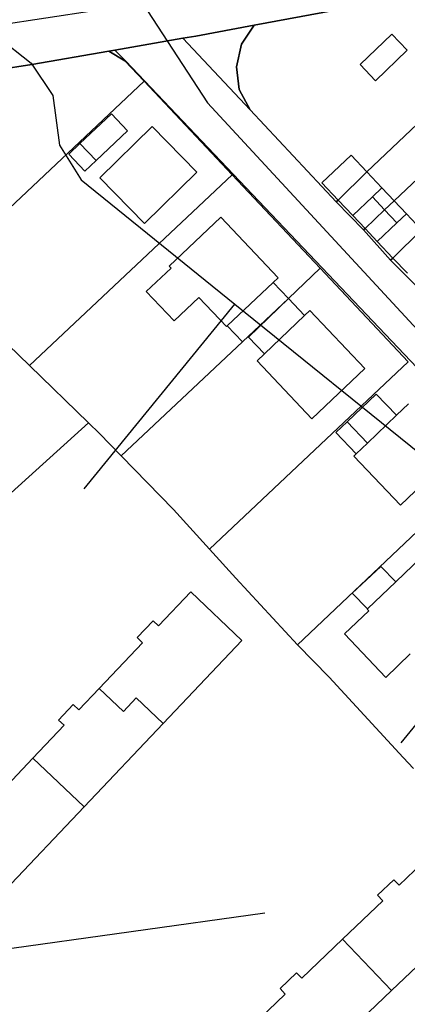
# Model space of a CAD drawing. Extents: x 577960 to 582939, y 6017202 to 6023066.
# Tile 46 of 217: x 578437 to 578488, y 6020586 to 6020717. Entities that reach past the tile are written whole.
import ezdxf

# ---------------------------------------------------------------- set-up
doc = ezdxf.new("R2010")
doc.units = 0
doc.header["$MEASUREMENT"] = 0
doc.linetypes.add('D', pattern=[0])
for name, color, linetype in [('LI__FLUR', 7, 'D'), ('LI__GEB', 7, 'Continuous'), ('LI__STRASSE', 7, 'Continuous')]:
    doc.layers.add(name, color=color, linetype=linetype)

msp = doc.modelspace()

# ---------------------------------------------------------------- linework, layer by layer
at = {"layer": 'LI__FLUR', "color": 8, "linetype": 'D', "true_color": 0x808080}
for p, q in [((578467.728, 6020715.972), (578493.489, 6020720.76)), ((578493.489, 6020720.76), (578467.728, 6020715.972)), ((578467.728, 6020715.972), (578460.011, 6020714.533)), ((578460.011, 6020714.533), (578467.728, 6020715.972)), ((578466.069, 6020713.453), (578467.728, 6020715.972)), ((578467.728, 6020715.972), (578466.069, 6020713.453)), ((578449.295, 6020712.684), (578458.302, 6020714.243)), ((578458.302, 6020714.243), (578449.295, 6020712.684)), ((578460.011, 6020714.533), (578458.302, 6020714.243)), ((578458.302, 6020714.243), (578460.011, 6020714.533)), ((578458.302, 6020714.243), (578467.209, 6020704.786)), ((578467.209, 6020704.786), (578458.302, 6020714.243)), ((578465.399, 6020710.484), (578466.069, 6020713.453)), ((578466.069, 6020713.453), (578465.399, 6020710.484)), ((578448.506, 6020712.554), (578438.329, 6020710.794)), ((578438.329, 6020710.794), (578448.506, 6020712.554)), ((578449.295, 6020712.684), (578448.506, 6020712.554)), ((578448.506, 6020712.554), (578449.295, 6020712.684)), ((578450.635, 6020711.254), (578448.506, 6020712.554)), ((578448.506, 6020712.554), (578450.635, 6020711.254)), ((578450.705, 6020711.254), (578449.295, 6020712.684)), ((578449.295, 6020712.684), (578450.705, 6020711.254)), ((578438.329, 6020710.794), (578417.547, 6020707.496)), ((578417.547, 6020707.496), (578438.329, 6020710.794)), ((578453.184, 6020708.555), (578450.635, 6020711.254)), ((578450.635, 6020711.254), (578453.184, 6020708.555)), ((578495.999, 6020663.551), (578450.705, 6020711.254)), ((578450.705, 6020711.254), (578495.999, 6020663.551)), ((578465.769, 6020707.475), (578465.399, 6020710.484)), ((578465.399, 6020710.484), (578465.769, 6020707.475)), ((578453.184, 6020708.555), (578425.335, 6020682.315)), ((578425.335, 6020682.315), (578453.184, 6020708.555)), ((578464.82, 6020696.189), (578453.184, 6020708.555)), ((578453.184, 6020708.555), (578464.82, 6020696.189)), ((578467.209, 6020704.786), (578465.769, 6020707.475)), ((578465.769, 6020707.475), (578467.209, 6020704.786)), ((578478.581, 6020692.595), (578467.209, 6020704.786)), ((578467.209, 6020704.786), (578478.581, 6020692.595)), ((578491.82, 6020705.286), (578482.633, 6020696.569)), ((578482.633, 6020696.569), (578491.82, 6020705.286)), ((578486.252, 6020692.741), (578495.478, 6020701.497)), ((578495.478, 6020701.497), (578486.252, 6020692.741)), ((578482.633, 6020696.569), (578478.84, 6020692.842)), ((578478.84, 6020692.842), (578482.633, 6020696.569)), ((578464.82, 6020696.189), (578438.02, 6020670.929)), ((578438.02, 6020670.929), (578464.82, 6020696.189)), ((578476.466, 6020683.824), (578464.82, 6020696.189)), ((578464.82, 6020696.189), (578476.466, 6020683.824)), ((578478.84, 6020692.842), (578478.581, 6020692.595)), ((578478.581, 6020692.595), (578478.84, 6020692.842)), ((578478.581, 6020692.595), (578482.194, 6020688.892)), ((578482.194, 6020688.892), (578478.581, 6020692.595)), ((578484.992, 6020691.551), (578486.252, 6020692.741)), ((578486.252, 6020692.741), (578484.992, 6020691.551)), ((578482.393, 6020689.082), (578484.992, 6020691.551)), ((578484.992, 6020691.551), (578482.393, 6020689.082)), ((578482.194, 6020688.892), (578482.393, 6020689.082)), ((578482.393, 6020689.082), (578482.194, 6020688.892)), ((578482.194, 6020688.892), (578485.778, 6020684.888)), ((578485.778, 6020684.888), (578482.194, 6020688.892)), ((578489.861, 6020688.912), (578486.072, 6020685.169)), ((578486.072, 6020685.169), (578489.861, 6020688.912)), ((578486.072, 6020685.169), (578485.778, 6020684.888)), ((578485.778, 6020684.888), (578486.072, 6020685.169)), ((578485.778, 6020684.888), (578489.411, 6020681.225)), ((578489.411, 6020681.225), (578485.778, 6020684.888)), ((578472.257, 6020679.795), (578476.466, 6020683.824)), ((578476.466, 6020683.824), (578472.257, 6020679.795)), ((578488.102, 6020671.448), (578476.466, 6020683.824)), ((578476.466, 6020683.824), (578488.102, 6020671.448)), ((578466.17, 6020674.058), (578472.257, 6020679.795)), ((578472.257, 6020679.795), (578466.17, 6020674.058)), ((578438.02, 6020670.929), (578431.842, 6020676.927)), ((578431.842, 6020676.927), (578438.02, 6020670.929)), ((578450.146, 6020658.993), (578466.17, 6020674.058)), ((578466.17, 6020674.058), (578450.146, 6020658.993)), ((578438.02, 6020670.929), (578445.817, 6020663.362)), ((578445.817, 6020663.362), (578438.02, 6020670.929)), ((578461.822, 6020646.658), (578488.102, 6020671.448)), ((578488.102, 6020671.448), (578461.822, 6020646.658)), ((578434.682, 6020653.276), (578445.817, 6020663.362)), ((578445.817, 6020663.362), (578434.682, 6020653.276)), ((578445.817, 6020663.362), (578447.287, 6020661.932)), ((578447.287, 6020661.932), (578445.817, 6020663.362)), ((578447.287, 6020661.932), (578450.146, 6020658.993)), ((578450.146, 6020658.993), (578447.287, 6020661.932)), ((578457.053, 6020651.916), (578450.146, 6020658.993)), ((578450.146, 6020658.993), (578457.053, 6020651.916)), ((578461.822, 6020646.658), (578457.053, 6020651.916)), ((578457.053, 6020651.916), (578461.822, 6020646.658)), ((578491.059, 6020650.666), (578473.484, 6020633.976)), ((578473.484, 6020633.976), (578491.059, 6020650.666)), ((578465.311, 6020642.799), (578461.822, 6020646.658)), ((578461.822, 6020646.658), (578465.311, 6020642.799)), ((578473.484, 6020633.976), (578465.311, 6020642.799)), ((578465.311, 6020642.799), (578473.484, 6020633.976)), ((578477.646, 6020629.704), (578473.484, 6020633.976)), ((578473.484, 6020633.976), (578477.646, 6020629.704)), ((578487.433, 6020619.078), (578477.646, 6020629.704)), ((578477.646, 6020629.704), (578487.433, 6020619.078)), ((578488.792, 6020617.608), (578487.433, 6020619.078)), ((578487.433, 6020619.078), (578488.792, 6020617.608))]:
    msp.add_line(p, q, dxfattribs=at)
at = {"layer": 'LI__GEB', "color": 5, "linetype": 'D', "true_color": 0x0000ff}
for p, q in [((578481.733, 6020710.764), (578485.952, 6020714.782)), ((578485.952, 6020714.782), (578487.981, 6020712.653)), ((578487.981, 6020712.653), (578483.763, 6020708.635)), ((578483.763, 6020708.635), (578481.733, 6020710.764)), ((578447.306, 6020695.76), (578454.224, 6020702.567)), ((578454.224, 6020702.567), (578460.162, 6020696.529)), ((578443.208, 6020698.919), (578444.687, 6020700.308)), ((578444.687, 6020700.308), (578446.816, 6020698.059)), ((578445.337, 6020696.659), (578443.208, 6020698.919)), ((578446.816, 6020698.059), (578445.337, 6020696.659)), ((578460.162, 6020696.529), (578453.244, 6020689.732)), ((578453.244, 6020689.732), (578447.306, 6020695.76)), ((578480.764, 6020690.811), (578483.373, 6020693.27)), ((578483.373, 6020693.27), (578484.992, 6020691.551)), ((578484.992, 6020691.551), (578482.393, 6020689.082)), ((578482.393, 6020689.082), (578484.992, 6020691.551)), ((578484.992, 6020691.551), (578486.622, 6020689.822)), ((578456.493, 6020684.104), (578463.33, 6020690.572)), ((578463.33, 6020690.572), (578470.908, 6020682.564)), ((578482.393, 6020689.082), (578480.764, 6020690.811)), ((578486.622, 6020689.822), (578484.013, 6020687.363)), ((578484.013, 6020687.363), (578482.393, 6020689.082)), ((578453.464, 6020680.755), (578456.733, 6020683.844)), ((578456.733, 6020683.844), (578456.493, 6020684.104)), ((578470.908, 6020682.564), (578470.228, 6020681.915)), ((578457.153, 6020676.847), (578453.464, 6020680.755)), ((578464.16, 6020676.187), (578470.228, 6020681.915)), ((578470.228, 6020681.915), (578464.16, 6020676.187)), ((578470.228, 6020681.915), (578472.257, 6020679.795)), ((578460.432, 6020679.946), (578457.153, 6020676.847)), ((578464.07, 6020676.097), (578460.432, 6020679.946)), ((578472.257, 6020679.795), (578466.17, 6020674.058)), ((578466.969, 6020674.717), (578472.257, 6020679.795)), ((578472.257, 6020679.795), (578474.407, 6020677.566)), ((578474.407, 6020677.566), (578475.086, 6020678.216)), ((578475.086, 6020678.216), (578482.364, 6020670.549)), ((578474.407, 6020677.566), (578469.109, 6020672.488)), ((578469.109, 6020672.488), (578474.407, 6020677.566)), ((578464.16, 6020676.187), (578464.07, 6020676.097)), ((578466.17, 6020674.058), (578464.16, 6020676.187)), ((578469.109, 6020672.488), (578466.969, 6020674.717)), ((578468.119, 6020671.549), (578469.109, 6020672.488)), ((578475.366, 6020663.911), (578468.119, 6020671.549)), ((578482.364, 6020670.549), (578475.366, 6020663.911)), ((578486.552, 6020664.361), (578488.152, 6020665.891)), ((578482.724, 6020660.682), (578486.552, 6020664.361)), ((578478.545, 6020662.062), (578480.035, 6020663.481)), ((578480.035, 6020663.481), (578482.724, 6020660.682)), ((578481.234, 6020659.253), (578478.545, 6020662.062)), ((578482.724, 6020660.682), (578481.234, 6020659.253)), ((578481.234, 6020659.253), (578482.724, 6020660.682)), ((578480.895, 6020658.933), (578481.234, 6020659.253)), ((578487.092, 6020652.486), (578480.895, 6020658.933)), ((578494.34, 6020659.453), (578487.092, 6020652.486)), ((578486.487, 6020642.313), (578490.901, 6020646.585)), ((578480.704, 6020640.839), (578484.466, 6020644.371)), ((578484.466, 6020644.371), (578486.487, 6020642.313)), ((578482.726, 6020638.759), (578486.487, 6020642.313)), ((578486.487, 6020642.313), (578482.726, 6020638.759)), ((578455.084, 6020636.482), (578459.343, 6020640.98)), ((578459.343, 6020640.98), (578466.09, 6020634.582)), ((578482.726, 6020638.759), (578480.704, 6020640.839)), ((578479.674, 6020635.425), (578482.888, 6020638.475)), ((578482.667, 6020638.695), (578482.726, 6020638.759)), ((578482.888, 6020638.475), (578482.667, 6020638.695)), ((578452.246, 6020634.952), (578454.365, 6020637.171)), ((578454.365, 6020637.171), (578455.084, 6020636.482)), ((578485.166, 6020629.685), (578479.674, 6020635.425)), ((578447.228, 6020628.215), (578452.975, 6020634.262)), ((578452.975, 6020634.262), (578452.246, 6020634.952)), ((578466.09, 6020634.582), (578455.684, 6020623.596)), ((578488.366, 6020632.786), (578485.166, 6020629.685)), ((578444.549, 6020625.386), (578447.228, 6020628.215)), ((578450.436, 6020625.176), (578447.228, 6020628.215)), ((578447.228, 6020628.215), (578450.436, 6020625.176)), ((578441.87, 6020624.036), (578443.809, 6020626.086)), ((578443.809, 6020626.086), (578444.549, 6020625.386)), ((578452.126, 6020626.965), (578450.436, 6020625.176)), ((578450.436, 6020625.176), (578452.126, 6020626.965)), ((578455.684, 6020623.596), (578452.126, 6020626.965)), ((578452.126, 6020626.965), (578455.684, 6020623.596)), ((578438.461, 6020618.988), (578442.599, 6020623.357)), ((578442.599, 6020623.357), (578441.87, 6020624.036)), ((578455.684, 6020623.596), (578445.239, 6020612.57)), ((578434.342, 6020614.64), (578438.461, 6020618.988)), ((578438.461, 6020618.988), (578445.239, 6020612.57)), ((578445.239, 6020612.57), (578438.461, 6020618.988)), ((578445.239, 6020612.57), (578434.803, 6020601.545)), ((578486.898, 6020602.197), (578492.317, 6020607.37)), ((578484.055, 6020600.844), (578486.217, 6020602.909)), ((578486.217, 6020602.909), (578486.898, 6020602.197)), ((578479.421, 6020595.04), (578484.744, 6020600.123)), ((578484.744, 6020600.123), (578484.055, 6020600.844)), ((578498.806, 6020600.574), (578485.902, 6020588.253)), ((578474.017, 6020589.881), (578479.421, 6020595.04)), ((578479.421, 6020595.04), (578485.902, 6020588.253)), ((578485.902, 6020588.253), (578479.421, 6020595.04)), ((578471.149, 6020588.503), (578473.338, 6020590.593)), ((578473.338, 6020590.593), (578474.017, 6020589.881)), ((578471.845, 6020587.774), (578471.149, 6020588.503)), ((578485.902, 6020588.253), (578473.202, 6020576.127)), ((578466.738, 6020582.897), (578471.845, 6020587.774))]:
    msp.add_line(p, q, dxfattribs=at)
at = {"layer": 'LI__GEB', "color": 5, "linetype": 'D', "true_color": 0x0100ff}
for p, q in [((578444.687, 6020700.308), (578448.876, 6020704.257)), ((578448.876, 6020704.257), (578450.995, 6020702.007)), ((578450.995, 6020702.007), (578446.816, 6020698.059)), ((578446.816, 6020698.059), (578444.687, 6020700.308)), ((578476.695, 6020695.13), (578480.574, 6020698.768)), ((578480.574, 6020698.768), (578482.633, 6020696.569)), ((578478.84, 6020692.842), (578482.633, 6020696.569)), ((578482.633, 6020696.569), (578478.84, 6020692.842)), ((578482.633, 6020696.569), (578484.633, 6020694.46)), ((578478.84, 6020692.842), (578476.695, 6020695.13)), ((578483.373, 6020693.27), (578484.633, 6020694.46)), ((578484.633, 6020694.46), (578483.373, 6020693.27)), ((578484.633, 6020694.46), (578486.252, 6020692.741)), ((578480.764, 6020690.811), (578478.84, 6020692.842)), ((578483.373, 6020693.27), (578480.764, 6020690.811)), ((578484.992, 6020691.551), (578483.373, 6020693.27)), ((578486.252, 6020692.741), (578484.992, 6020691.551)), ((578484.992, 6020691.551), (578486.252, 6020692.741)), ((578486.252, 6020692.741), (578487.881, 6020691.011)), ((578486.622, 6020689.822), (578484.992, 6020691.551)), ((578484.013, 6020687.363), (578486.622, 6020689.822)), ((578487.881, 6020691.011), (578486.622, 6020689.822)), ((578486.622, 6020689.822), (578487.881, 6020691.011)), ((578487.881, 6020691.011), (578489.861, 6020688.912)), ((578486.072, 6020685.169), (578489.861, 6020688.912)), ((578489.861, 6020688.912), (578486.072, 6020685.169)), ((578486.072, 6020685.169), (578484.013, 6020687.363)), ((578487.991, 6020683.144), (578486.072, 6020685.169)), ((578480.035, 6020663.481), (578483.873, 6020667.16)), ((578483.873, 6020667.16), (578486.552, 6020664.361)), ((578486.552, 6020664.361), (578482.724, 6020660.682)), ((578482.724, 6020660.682), (578480.035, 6020663.481))]:
    msp.add_line(p, q, dxfattribs=at)
at = {"layer": 'LI__STRASSE', "color": 251, "linetype": 'D', "true_color": 0x656464}
for p, q in [((578415.797, 6020713.287), (578452.964, 6020718.891)), ((578452.964, 6020718.891), (578461.541, 6020705.715)), ((578461.541, 6020705.715), (578500.748, 6020663.311))]:
    msp.add_line(p, q, dxfattribs=at)
at = {"layer": 'LI__STRASSE', "color": 251, "linetype": 'D', "true_color": 0x646464}
for p, q in [((578433.493, 6020714.697), (578438.259, 6020710.967)), ((578438.259, 6020710.967), (578441.118, 6020706.669)), ((578441.118, 6020706.669), (578441.978, 6020700.081)), ((578441.978, 6020700.081), (578444.837, 6020695.503)), ((578444.837, 6020695.503), (578465.188, 6020679.06)), ((578445.247, 6020654.609), (578465.188, 6020679.06)), ((578465.188, 6020679.06), (578506.923, 6020645.34)), ((578487.172, 6020621), (578506.923, 6020645.34)), ((578400.835, 6020588.973), (578469.149, 6020598.509))]:
    msp.add_line(p, q, dxfattribs=at)

doc.saveas('drawing.dxf')
